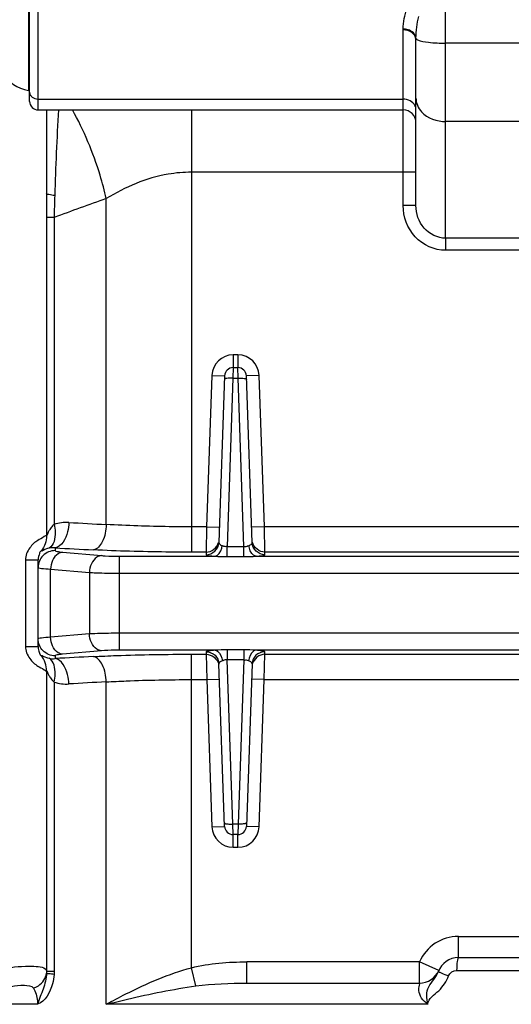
# Model space of a CAD drawing. Header units: millimetres. Extents: x 0 to 8493, y 0 to 6007.
# Tile 7 of 111: x 1901 to 2017, y 3252 to 3484. Entities that reach past the tile are written whole.
import ezdxf

# ---------------------------------------------------------------- set-up
doc = ezdxf.new("R2010")
doc.units = ezdxf.units.MM
doc.header["$LTSCALE"] = 467.107143
doc.layers.add('304103000034DXF_CONTINUOUS_LINE', color=7, linetype='CONTINUOUS')
doc.layers.add('501024000011DXF_CONTINUOUS_LINE', color=7, linetype='CONTINUOUS')

msp = doc.modelspace()

# ---------------------------------------------------------------- linework, layer by layer
at = {"layer": '304103000034DXF_CONTINUOUS_LINE', "color": 9, "linetype": 'Continuous'}
for p, q in [((2001.574, 3441.86), (2001.574, 3594.124)), ((1905.574, 3462.854), (1905.574, 3510.853)), ((1991.574, 3481.679), (1991.576, 3481.909)), ((1991.574, 3440.329), (1991.574, 3481.679)), ((1994.574, 3479.502), (1994.576, 3479.748)), ((2132.574, 3478.556), (2001.574, 3478.556)), ((1905.574, 3465.396), (1991.574, 3465.396)), ((1941.703, 3462.854), (1941.703, 3448.169)), ((2132.574, 3460.118), (2001.574, 3460.118)), ((1941.705, 3448.169), (1941.703, 3364.622)), ((1994.574, 3448.169), (1941.705, 3448.169)), ((1921.623, 3365.166), (1921.623, 3441.961)), ((1994.574, 3440.329), (1991.574, 3440.329)), ((2001.573, 3432.618), (2001.574, 3441.86)), ((1909.342, 3437.535), (1907.57, 3437.535)), ((1907.57, 3437.535), (1907.57, 3362.54)), ((1909.342, 3437.534), (1909.342, 3365.193)), ((2106.574, 3432.618), (2001.573, 3432.618)), ((2001.574, 3432.618), (2001.574, 3429.768)), ((2106.574, 3429.768), (2001.574, 3429.768)), ((1952.643, 3405.124), (1951.506, 3405.124)), ((1951.506, 3405.124), (1951.506, 3402.124)), ((1952.643, 3405.124), (1952.643, 3402.124)), ((1951.506, 3402.124), (1951.477, 3399.645)), ((1952.672, 3399.645), (1952.643, 3402.124)), ((1946.509, 3400.299), (1945.263, 3364.622)), ((1946.509, 3400.299), (1949.507, 3400.194)), ((1951.477, 3399.645), (1950.093, 3360.011)), ((1951.477, 3399.645), (1952.672, 3399.645)), ((1954.056, 3360.011), (1952.672, 3399.645)), ((1957.64, 3400.299), (1954.642, 3400.194)), ((1958.886, 3364.622), (1957.64, 3400.299)), ((1945.263, 3364.622), (1941.703, 3364.622)), ((1941.703, 3364.622), (1941.703, 3358.645)), ((1945.263, 3364.622), (1945.158, 3358.645)), ((1945.263, 3364.622), (1948.261, 3364.518)), ((1958.886, 3364.622), (1955.887, 3364.518)), ((2024.763, 3364.622), (1958.886, 3364.622)), ((1958.99, 3358.645), (1958.886, 3364.622)), ((1909.574, 3359.673), (1909.574, 3359.019)), ((1950.093, 3360.011), (1954.056, 3360.011)), ((1950.093, 3357.608), (1950.093, 3360.011)), ((1954.056, 3357.608), (1954.056, 3360.011)), ((1902.574, 3356.812), (1905.574, 3356.812)), ((1902.574, 3356.812), (1902.574, 3336.437)), ((1911.332, 3358.648), (1920.474, 3357.848)), ((1924.716, 3357.694), (1947.217, 3357.694)), ((1924.716, 3335.555), (1924.716, 3357.694)), ((1945.158, 3358.645), (1941.703, 3358.645)), ((1945.158, 3358.645), (1945.138, 3358.06)), ((1950.093, 3357.608), (1954.056, 3357.608)), ((1956.931, 3357.694), (2026.717, 3357.694)), ((2024.658, 3358.645), (1958.99, 3358.645)), ((1959.01, 3358.06), (1958.99, 3358.645)), ((1908.503, 3354.663), (1917.645, 3353.863)), ((1908.503, 3338.586), (1908.503, 3354.663)), ((1917.645, 3353.863), (1917.645, 3339.386)), ((1924.716, 3353.709), (2151.432, 3353.709)), ((1917.645, 3339.386), (1908.503, 3338.586)), ((2151.432, 3339.539), (1924.716, 3339.539)), ((1902.574, 3336.437), (1905.574, 3336.437)), ((1909.574, 3334.23), (1909.574, 3333.576)), ((1920.474, 3335.401), (1911.332, 3334.601)), ((1947.266, 3335.555), (1924.716, 3335.555)), ((1941.703, 3334.604), (1945.193, 3334.604)), ((1941.703, 3260.752), (1941.703, 3334.604)), ((1945.173, 3335.188), (1945.193, 3334.604)), ((1945.193, 3334.604), (1945.298, 3328.626)), ((1954.021, 3335.64), (1950.127, 3335.64)), ((1950.127, 3335.64), (1950.127, 3333.248)), ((1954.021, 3335.64), (1954.021, 3333.248)), ((2026.766, 3335.555), (1956.882, 3335.555)), ((1958.851, 3328.626), (1958.955, 3334.604)), ((1958.955, 3334.604), (1958.975, 3335.188)), ((1958.955, 3334.604), (2024.693, 3334.604)), ((1954.021, 3333.248), (1950.127, 3333.248)), ((1951.477, 3294.592), (1950.127, 3333.248)), ((1954.021, 3333.248), (1952.672, 3294.592)), ((1907.57, 3330.709), (1907.57, 3259.862)), ((1909.342, 3328.056), (1909.342, 3259.861)), ((1921.623, 3252.124), (1921.623, 3328.083)), ((1941.703, 3328.626), (1945.298, 3328.626)), ((1945.298, 3328.626), (1948.296, 3328.731)), ((1945.298, 3328.626), (1946.509, 3293.95)), ((1958.851, 3328.626), (1955.853, 3328.731)), ((1957.64, 3293.95), (1958.851, 3328.626)), ((1958.851, 3328.626), (2024.798, 3328.626)), ((1952.672, 3294.592), (1951.477, 3294.592)), ((1951.506, 3292.124), (1951.477, 3294.592)), ((1952.672, 3294.592), (1952.643, 3292.124)), ((1946.509, 3293.95), (1949.507, 3294.055)), ((1951.506, 3289.124), (1951.506, 3292.124)), ((1952.643, 3289.124), (1952.643, 3292.124)), ((1957.64, 3293.95), (1954.642, 3294.055)), ((1951.506, 3289.124), (1952.643, 3289.124)), ((2004.574, 3268.124), (2064.574, 3268.124)), ((2004.574, 3263.124), (2004.574, 3268.124)), ((1995.409, 3262.124), (1954.731, 3262.124)), ((1954.731, 3257.124), (1954.731, 3262.124)), ((1999.992, 3260.124), (1995.409, 3262.124)), ((1995.409, 3257.124), (1995.409, 3262.124)), ((1909.342, 3259.861), (1907.57, 3259.862)), ((1942.746, 3256.439), (1941.703, 3260.752)), ((2004.169, 3260.124), (2064.98, 3260.124)), ((1905.444, 3252.124), (1810.264, 3252.124)), ((1997.426, 3252.124), (1921.623, 3252.124))]:
    msp.add_line(p, q, dxfattribs=at)
at = {"layer": '304103000034DXF_CONTINUOUS_LINE', "color": 7, "linetype": 'Continuous'}
for p, q in [((1903.574, 3464.855), (1903.574, 3516.836)), ((1994.574, 3440.328), (1994.574, 3479.502)), ((1905.574, 3462.854), (1991.574, 3462.854)), ((1907.574, 3462.854), (1907.574, 3443.148)), ((1951.506, 3402.124), (1952.643, 3402.124)), ((1949.507, 3400.194), (1948.136, 3360.944)), ((1956.012, 3360.944), (1954.642, 3400.194)), ((1905.574, 3336.437), (1905.574, 3356.812)), ((1949.507, 3294.055), (1948.171, 3332.304)), ((1955.977, 3332.304), (1954.642, 3294.055)), ((1952.643, 3292.124), (1951.506, 3292.124)), ((2004.574, 3263.124), (2064.574, 3263.124)), ((1954.731, 3257.124), (1995.409, 3257.124))]:
    msp.add_line(p, q, dxfattribs=at)
at = {"layer": '304103000034DXF_CONTINUOUS_LINE', "color": 9, "linetype": 'Continuous'}
for points in [[(1907.57, 3259.862), (1907.567, 3259.647), (1907.557, 3259.43)], [(1909.342, 3259.861), (1909.336, 3259.51), (1909.318, 3259.164)]]:
    msp.add_lwpolyline(points, dxfattribs=at)
at = {"layer": '304103000034DXF_CONTINUOUS_LINE', "color": 7, "linetype": 'Continuous'}
for centre, radius, start, end in [((1905.574, 3464.854), 2, 179.99936, 270), ((1991.574, 3459.854), 3, 0.00169, 90), ((1951.506, 3400.124), 2, 90.00001, 178.00015), ((1952.643, 3400.124), 2, 2, 90), ((1951.506, 3294.124), 2, 182.00003, 270), ((1952.643, 3294.124), 2, 270, 358), ((2004.574, 3258.124), 5, 90, 159.66496), ((1995.409, 3262.124), 5, 270, 336.42182)]:
    msp.add_arc(centre, radius, start, end, dxfattribs=at)
at = {"layer": '304103000034DXF_CONTINUOUS_LINE', "color": 9, "linetype": 'Continuous'}
for centre, radius, start, end in [((2680.914, 3418.956), 771.792, 176.739018, 178.238551), ((2626.454, 3420.005), 717.326, 178.188544, 178.599742), ((1951.506, 3400.124), 5, 90, 178), ((1952.643, 3400.124), 5, 2, 90), ((2002.899, 4925.236), 1562.185, 266.694384, 267.017701), ((2002.052, 5003.507), 1646.434, 266.780081, 267.095015), ((1949.558, 3362.265), 2.155, 248.95885, 253.53411), ((2002.05, 1689.783), 1646.392, 92.904976, 93.219938), ((2002.894, 1768.104), 1562.094, 92.982288, 93.305625), ((1951.506, 3294.124), 5, 182, 270), ((1952.643, 3294.124), 5, 270, 358), ((2004.574, 3258.124), 10, 90, 156.42182)]:
    msp.add_arc(centre, radius, start, end, dxfattribs=at)
for points in [[(1991.576, 3481.909), (1991.605, 3483.551), (1991.943, 3485.205), (1992.508, 3486.747)], [(1994.576, 3479.748), (1994.596, 3481.474), (1994.822, 3483.209), (1995.228, 3484.887)], [(1904.16, 3465.883), (1904.543, 3465.564), (1905.076, 3465.396), (1905.574, 3465.396)], [(1994.346, 3463.858), (1993.875, 3464.804), (1992.631, 3465.396), (1991.574, 3465.396)], [(1994.574, 3462.905), (1994.574, 3463.231), (1994.492, 3463.566), (1994.346, 3463.858)], [(1994.574, 3465.636), (1994.574, 3465.056), (1994.696, 3464.466), (1994.917, 3463.93)], [(1907.574, 3443.148), (1907.574, 3441.277), (1907.57, 3439.406), (1907.57, 3437.535)], [(1921.623, 3441.961), (1917.529, 3440.486), (1913.438, 3439.002), (1909.342, 3437.534)], [(1912.821, 3365.65), (1911.653, 3365.717), (1910.451, 3365.563), (1909.342, 3365.193)], [(1907.57, 3362.54), (1907.568, 3361.28), (1907.129, 3359.963), (1906.374, 3358.955)], [(1909.574, 3359.673), (1909.102, 3359.739), (1908.609, 3359.722), (1908.146, 3359.61)], [(1945.158, 3358.645), (1946.403, 3358.645), (1947.801, 3359.754), (1948.082, 3360.966)], [(1948.136, 3360.944), (1948.125, 3360.628), (1948.49, 3360.367), (1948.784, 3360.254)], [(1954.056, 3360.011), (1954.4, 3359.993), (1954.781, 3360.005), (1955.074, 3360.187)], [(1958.99, 3358.645), (1957.746, 3358.645), (1956.348, 3359.754), (1956.067, 3360.966)], [(1947.217, 3357.694), (1948.176, 3357.659), (1949.134, 3357.608), (1950.093, 3357.608)], [(1954.056, 3357.608), (1955.015, 3357.607), (1955.973, 3357.659), (1956.931, 3357.694)], [(1907.57, 3330.709), (1907.568, 3331.969), (1907.129, 3333.286), (1906.374, 3334.294)], [(1908.146, 3333.639), (1908.609, 3333.527), (1909.102, 3333.51), (1909.574, 3333.576)], [(1945.193, 3334.604), (1946.438, 3334.604), (1947.836, 3333.494), (1948.117, 3332.281)], [(1950.127, 3335.64), (1949.173, 3335.64), (1948.219, 3335.589), (1947.266, 3335.555)], [(1956.882, 3335.555), (1955.929, 3335.589), (1954.976, 3335.64), (1954.021, 3335.64)], [(1958.955, 3334.604), (1957.711, 3334.604), (1956.312, 3333.494), (1956.032, 3332.281)], [(1950.127, 3333.248), (1949.81, 3333.264), (1949.418, 3333.298), (1949.19, 3333.078)], [(1955.161, 3333.06), (1954.841, 3333.156), (1954.464, 3333.29), (1954.162, 3333.146)], [(1909.342, 3328.056), (1910.452, 3327.686), (1911.653, 3327.531), (1912.821, 3327.599)], [(1950.481, 3294.605), (1950.812, 3294.583), (1951.145, 3294.581), (1951.477, 3294.592)], [(1953.667, 3294.605), (1953.336, 3294.583), (1953.003, 3294.581), (1952.672, 3294.592)], [(1941.703, 3260.752), (1945.946, 3261.784), (1950.364, 3262.124), (1954.731, 3262.124)], [(2002.268, 3258.819), (2002.538, 3259.539), (2003.4, 3260.125), (2004.169, 3260.124)], [(1942.746, 3256.438), (1946.712, 3256.969), (1950.729, 3257.124), (1954.731, 3257.124)]]:
    msp.add_open_spline(points, degree=3, dxfattribs=at)
for points, knots in [([(1994.574, 3479.502), (1994.574, 3480.093), (1993.7, 3481.379), (1992.313, 3481.679), (1991.574, 3481.679)], [0, 0, 0, 0, 0.4444565, 1, 1, 1, 1]), ([(1994.576, 3479.748), (1994.555, 3480.656), (1993.218, 3481.766), (1991.959, 3481.906), (1991.576, 3481.909)], [0, 0, 0, 0, 0.7033589, 1, 1, 1, 1]), ([(1994.576, 3479.748), (1994.584, 3479.676), (1994.698, 3479.516), (1994.855, 3479.427), (1994.952, 3479.378)], [0, 0, 0, 0, 0.3968989, 1, 1, 1, 1]), ([(1994.952, 3479.378), (1995.732, 3478.983), (1998.012, 3478.7), (2000.216, 3478.556), (2001.574, 3478.556)], [0, 0, 0, 0, 0.391444, 1, 1, 1, 1]), ([(1903.574, 3467.057), (1903.574, 3466.949), (1903.601, 3466.729), (1903.677, 3466.521), (1903.726, 3466.421)], [0, 0, 0, 0, 0.4949449, 1, 1, 1, 1]), ([(1903.726, 3466.421), (1903.777, 3466.32), (1903.905, 3466.123), (1904.069, 3465.958), (1904.16, 3465.883)], [0, 0, 0, 0, 0.4913835, 1, 1, 1, 1]), ([(1994.917, 3463.93), (1995.149, 3463.366), (1996.636, 3461.111), (1999.54, 3460.118), (2001.574, 3460.118)], [0, 0, 0, 0, 0.2308408, 1, 1, 1, 1]), ([(1921.623, 3441.961), (1921.2, 3443.811), (1919.275, 3451.032), (1916.384, 3458.01), (1913.651, 3462.869)], [0, 0, 0, 0, 0.254041, 1, 1, 1, 1]), ([(1941.705, 3448.169), (1939.865, 3448.169), (1932.794, 3447.561), (1926.079, 3444.687), (1921.623, 3441.961)], [0, 0, 0, 0, 0.2604002, 1, 1, 1, 1]), ([(1909.487, 3442.68), (1909.016, 3442.719), (1908.522, 3442.819), (1907.574, 3442.955), (1907.574, 3443.148)], [0, 0, 0, 0, 0.7105475, 1, 1, 1, 1]), ([(2001.574, 3429.768), (1998.958, 3429.767), (1993.521, 3432.211), (1991.574, 3437.698), (1991.574, 3440.329)], [0, 0, 0, 0, 0.4986387, 1, 1, 1, 1]), ([(2001.573, 3432.618), (1999.699, 3432.618), (1995.832, 3434.515), (1994.574, 3438.446), (1994.574, 3440.328)], [0, 0, 0, 0, 0.4988194, 1, 1, 1, 1]), ([(1949.75, 3399.531), (1949.681, 3399.513), (1949.582, 3399.487), (1949.479, 3399.405), (1949.478, 3399.368)], [0, 0, 0, 0, 0.6568863, 1, 1, 1, 1]), ([(1951.477, 3399.645), (1951.306, 3399.651), (1950.729, 3399.654), (1950.143, 3399.636), (1949.75, 3399.531)], [0, 0, 0, 0, 0.2963349, 1, 1, 1, 1]), ([(1952.672, 3399.645), (1952.843, 3399.651), (1953.419, 3399.654), (1954.006, 3399.636), (1954.399, 3399.531)], [0, 0, 0, 0, 0.2963347, 1, 1, 1, 1]), ([(1954.399, 3399.531), (1954.468, 3399.513), (1954.567, 3399.487), (1954.669, 3399.405), (1954.67, 3399.368)], [0, 0, 0, 0, 0.6568858, 1, 1, 1, 1]), ([(1909.342, 3365.192), (1909.078, 3364.978), (1908.639, 3364.512), (1908.115, 3363.586), (1907.872, 3363.258), (1907.6, 3362.412), (1907.57, 3362.54)], [0, 0, 0, 0, 0.3170138, 0.6158806, 0.8775742, 1, 1, 1, 1]), ([(1909.342, 3365.193), (1909.478, 3364.586), (1909.755, 3362.733), (1909.32, 3360.241), (1908.146, 3359.61)], [0, 0, 0, 0, 0.3182206, 1, 1, 1, 1]), ([(1912.821, 3365.65), (1912.792, 3364.912), (1912.515, 3362.71), (1911.156, 3359.886), (1909.574, 3359.673)], [0, 0, 0, 0, 0.316085, 1, 1, 1, 1]), ([(1921.623, 3365.166), (1921.57, 3363.772), (1921.208, 3361.513), (1919.534, 3359.327), (1918.611, 3359.189)], [0, 0, 0, 0, 0.5993398, 1, 1, 1, 1]), ([(1941.703, 3364.622), (1939.955, 3364.622), (1933.259, 3364.667), (1926.562, 3364.878), (1921.623, 3365.166)], [0, 0, 0, 0, 0.261117, 1, 1, 1, 1]), ([(1907.57, 3362.54), (1907.397, 3362.661), (1906.596, 3361.964), (1905.264, 3361.441), (1903.371, 3359.654), (1902.574, 3357.83), (1902.574, 3356.812)], [0, 0, 0, 0, 0.0795233, 0.2943906, 0.6170447, 1, 1, 1, 1]), ([(1908.146, 3359.61), (1907.669, 3359.495), (1907.325, 3359.436), (1906.395, 3358.816), (1906.374, 3358.955)], [0, 0, 0, 0, 0.7780039, 1, 1, 1, 1]), ([(1941.703, 3358.645), (1939.693, 3358.645), (1931.993, 3358.69), (1924.293, 3358.901), (1918.611, 3359.189)], [0, 0, 0, 0, 0.2611168, 1, 1, 1, 1]), ([(1945.138, 3358.06), (1945.887, 3358.06), (1947.443, 3358.665), (1948.11, 3360.197), (1948.136, 3360.944)], [0, 0, 0, 0, 0.5006628, 1, 1, 1, 1]), ([(1947.217, 3357.694), (1947.425, 3357.719), (1948.431, 3358.178), (1948.831, 3359.359), (1948.947, 3360.199)], [0, 0, 0, 0, 0.1982408, 1, 1, 1, 1]), ([(1948.947, 3360.199), (1949.011, 3360.18), (1949.141, 3360.134), (1949.271, 3360.09), (1949.34, 3360.071)], [0, 0, 0, 0, 0.481905, 1, 1, 1, 1]), ([(1949.34, 3360.071), (1949.445, 3360.042), (1949.671, 3359.999), (1949.903, 3360.04), (1950.014, 3360.083)], [0, 0, 0, 0, 0.4771966, 1, 1, 1, 1]), ([(1955.201, 3360.199), (1955.326, 3360.236), (1955.672, 3360.357), (1956.021, 3360.694), (1956.012, 3360.944)], [0, 0, 0, 0, 0.3426689, 1, 1, 1, 1]), ([(1956.931, 3357.694), (1956.723, 3357.719), (1955.717, 3358.178), (1955.318, 3359.359), (1955.201, 3360.199)], [0, 0, 0, 0, 0.1982406, 1, 1, 1, 1]), ([(1959.01, 3358.06), (1958.262, 3358.06), (1956.705, 3358.665), (1956.038, 3360.197), (1956.012, 3360.944)], [0, 0, 0, 0, 0.5006628, 1, 1, 1, 1]), ([(1909.574, 3359.019), (1908.554, 3359.019), (1906.431, 3358.172), (1905.574, 3356.051), (1905.574, 3355.034)], [0, 0, 0, 0, 0.5006738, 1, 1, 1, 1]), ([(1906.374, 3358.955), (1906.369, 3358.981), (1905.985, 3358.798), (1905.88, 3358.123), (1905.574, 3357.34), (1905.574, 3356.812)], [0, 0, 0, 0, 0.0336344, 0.3305834, 1, 1, 1, 1]), ([(1911.332, 3358.648), (1910.964, 3358.616), (1909.295, 3357.972), (1908.562, 3356.005), (1908.503, 3354.663)], [0, 0, 0, 0, 0.2156128, 1, 1, 1, 1]), ([(1909.574, 3359.019), (1909.574, 3358.853), (1910.467, 3358.798), (1910.896, 3358.686), (1911.332, 3358.648)], [0, 0, 0, 0, 0.2753006, 1, 1, 1, 1]), ([(1920.474, 3357.848), (1920.106, 3357.816), (1918.437, 3357.173), (1917.704, 3355.205), (1917.645, 3353.863)], [0, 0, 0, 0, 0.2156127, 1, 1, 1, 1]), ([(1920.474, 3357.848), (1920.776, 3357.821), (1922.188, 3357.724), (1923.604, 3357.694), (1924.716, 3357.694)], [0, 0, 0, 0, 0.2144328, 1, 1, 1, 1]), ([(1945.138, 3358.06), (1945.131, 3357.868), (1946.218, 3357.862), (1946.701, 3357.727), (1947.217, 3357.694)], [0, 0, 0, 0, 0.2703088, 1, 1, 1, 1]), ([(1956.931, 3357.694), (1957.446, 3357.727), (1957.929, 3357.862), (1959.017, 3357.868), (1959.01, 3358.06)], [0, 0, 0, 0, 0.728775, 1, 1, 1, 1]), ([(1905.574, 3355.034), (1905.574, 3354.961), (1905.946, 3354.906), (1906.764, 3354.738), (1907.779, 3354.701), (1908.503, 3354.663)], [0, 0, 0, 0, 0.0733223, 0.2676619, 1, 1, 1, 1]), ([(1917.645, 3353.863), (1918.15, 3353.837), (1920.506, 3353.739), (1922.864, 3353.709), (1924.716, 3353.709)], [0, 0, 0, 0, 0.2143202, 1, 1, 1, 1]), ([(1908.503, 3338.586), (1907.779, 3338.548), (1906.764, 3338.511), (1905.946, 3338.343), (1905.574, 3338.287), (1905.574, 3338.215)], [0, 0, 0, 0, 0.7323381, 0.9266777, 1, 1, 1, 1]), ([(1909.574, 3334.23), (1908.554, 3334.23), (1906.431, 3335.076), (1905.574, 3337.198), (1905.574, 3338.215)], [0, 0, 0, 0, 0.500674, 1, 1, 1, 1]), ([(1911.332, 3334.601), (1910.964, 3334.633), (1909.295, 3335.276), (1908.562, 3337.244), (1908.503, 3338.586)], [0, 0, 0, 0, 0.2156126, 1, 1, 1, 1]), ([(1924.716, 3339.539), (1924.066, 3339.539), (1921.708, 3339.526), (1919.35, 3339.475), (1917.645, 3339.386)], [0, 0, 0, 0, 0.2758056, 1, 1, 1, 1]), ([(1920.474, 3335.401), (1920.106, 3335.433), (1918.437, 3336.076), (1917.704, 3338.044), (1917.645, 3339.386)], [0, 0, 0, 0, 0.2156128, 1, 1, 1, 1]), ([(1902.574, 3336.437), (1902.574, 3335.419), (1903.371, 3333.594), (1905.265, 3331.807), (1906.596, 3331.285), (1907.397, 3330.587), (1907.57, 3330.709)], [0, 0, 0, 0, 0.3830156, 0.7056592, 0.9204944, 1, 1, 1, 1]), ([(1905.574, 3336.437), (1905.574, 3336.067), (1905.555, 3335.591), (1906.31, 3333.89), (1906.374, 3334.294)], [0, 0, 0, 0, 0.4750974, 1, 1, 1, 1]), ([(1906.374, 3334.294), (1906.395, 3334.433), (1907.325, 3333.813), (1907.669, 3333.753), (1908.146, 3333.639)], [0, 0, 0, 0, 0.2220393, 1, 1, 1, 1]), ([(1909.342, 3328.056), (1909.479, 3328.663), (1909.756, 3330.516), (1909.32, 3333.008), (1908.146, 3333.639)], [0, 0, 0, 0, 0.3182318, 1, 1, 1, 1]), ([(1911.332, 3334.601), (1910.896, 3334.563), (1910.467, 3334.451), (1909.574, 3334.396), (1909.574, 3334.23)], [0, 0, 0, 0, 0.7246994, 1, 1, 1, 1]), ([(1912.821, 3327.599), (1912.792, 3328.336), (1912.515, 3330.539), (1911.156, 3333.363), (1909.574, 3333.576)], [0, 0, 0, 0, 0.3160846, 1, 1, 1, 1]), ([(1918.611, 3334.06), (1920.414, 3334.151), (1928.108, 3334.481), (1935.809, 3334.603), (1941.703, 3334.604)], [0, 0, 0, 0, 0.2345053, 1, 1, 1, 1]), ([(1921.623, 3328.083), (1921.57, 3329.477), (1921.208, 3331.735), (1919.534, 3333.922), (1918.611, 3334.06)], [0, 0, 0, 0, 0.5993411, 1, 1, 1, 1]), ([(1924.716, 3335.555), (1924.326, 3335.555), (1922.911, 3335.542), (1921.495, 3335.49), (1920.474, 3335.401)], [0, 0, 0, 0, 0.2757791, 1, 1, 1, 1]), ([(1947.266, 3335.555), (1946.747, 3335.522), (1946.261, 3335.386), (1945.166, 3335.381), (1945.173, 3335.188)], [0, 0, 0, 0, 0.7290939, 1, 1, 1, 1]), ([(1945.173, 3335.188), (1945.922, 3335.188), (1947.478, 3334.583), (1948.145, 3333.05), (1948.171, 3332.304)], [0, 0, 0, 0, 0.5006628, 1, 1, 1, 1]), ([(1947.266, 3335.555), (1947.473, 3335.53), (1948.473, 3335.072), (1948.87, 3333.896), (1948.987, 3333.06)], [0, 0, 0, 0, 0.1978919, 1, 1, 1, 1]), ([(1956.882, 3335.555), (1956.676, 3335.53), (1955.675, 3335.072), (1955.279, 3333.896), (1955.161, 3333.06)], [0, 0, 0, 0, 0.197892, 1, 1, 1, 1]), ([(1958.975, 3335.188), (1958.227, 3335.188), (1956.67, 3334.583), (1956.003, 3333.05), (1955.977, 3332.304)], [0, 0, 0, 0, 0.5006629, 1, 1, 1, 1]), ([(1958.975, 3335.188), (1958.982, 3335.381), (1957.887, 3335.386), (1957.401, 3335.522), (1956.882, 3335.555)], [0, 0, 0, 0, 0.2709207, 1, 1, 1, 1]), ([(1948.987, 3333.06), (1948.861, 3333.023), (1948.511, 3332.899), (1948.162, 3332.556), (1948.171, 3332.304)], [0, 0, 0, 0, 0.3418293, 1, 1, 1, 1]), ([(1955.977, 3332.304), (1955.986, 3332.556), (1955.636, 3332.898), (1955.287, 3333.023), (1955.161, 3333.06)], [0, 0, 0, 0, 0.6582863, 1, 1, 1, 1]), ([(1907.57, 3330.709), (1907.6, 3330.837), (1907.872, 3329.991), (1908.116, 3329.664), (1908.638, 3328.736), (1909.079, 3328.27), (1909.342, 3328.056)], [0, 0, 0, 0, 0.1221457, 0.3836598, 0.6833837, 1, 1, 1, 1]), ([(1921.623, 3328.083), (1923.191, 3328.174), (1929.879, 3328.503), (1936.577, 3328.626), (1941.703, 3328.626)], [0, 0, 0, 0, 0.2345175, 1, 1, 1, 1]), ([(1949.478, 3294.877), (1949.479, 3294.839), (1949.804, 3294.586), (1950.165, 3294.627), (1950.481, 3294.605)], [0, 0, 0, 0, 0.107013, 1, 1, 1, 1]), ([(1954.67, 3294.877), (1954.669, 3294.839), (1954.344, 3294.586), (1953.983, 3294.627), (1953.667, 3294.605)], [0, 0, 0, 0, 0.107013, 1, 1, 1, 1]), ([(2004.574, 3263.124), (2004.482, 3263.124), (2004.365, 3262.715), (2004.205, 3261.841), (2004.169, 3260.833), (2004.169, 3260.124)], [0, 0, 0, 0, 0.0900972, 0.3066249, 1, 1, 1, 1]), ([(1897.574, 3260.534), (1899.871, 3260.986), (1902.507, 3261.26), (1907.477, 3260.936), (1907.57, 3259.862)], [0, 0, 0, 0, 0.6847168, 1, 1, 1, 1]), ([(1904.454, 3255.945), (1904.871, 3256.084), (1906.329, 3256.745), (1907.444, 3258.274), (1907.558, 3259.432)], [0, 0, 0, 0, 0.2742549, 1, 1, 1, 1]), ([(1907.558, 3259.432), (1907.489, 3258.172), (1906.901, 3255.655), (1905.771, 3253.362), (1905.444, 3252.124)], [0, 0, 0, 0, 0.4965489, 1, 1, 1, 1]), ([(1909.318, 3259.164), (1908.899, 3259.206), (1908.369, 3259.352), (1907.671, 3259.3), (1907.558, 3259.431)], [0, 0, 0, 0, 0.708825, 1, 1, 1, 1]), ([(1921.623, 3252.124), (1923.144, 3252.961), (1929.588, 3256.362), (1936.342, 3259.294), (1941.703, 3260.752)], [0, 0, 0, 0, 0.2380253, 1, 1, 1, 1]), ([(1997.397, 3252.126), (1997.045, 3253.462), (1996.93, 3255.857), (1998.918, 3257.93), (1999.633, 3259.181), (1999.886, 3259.862)], [0, 0, 0, 0, 0.4921252, 0.7411414, 1, 1, 1, 1]), ([(1999.886, 3259.861), (1999.875, 3259.832), (2000.034, 3259.767), (2000.101, 3259.716), (2000.177, 3259.679)], [0, 0, 0, 0, 0.2687257, 1, 1, 1, 1]), ([(2000.177, 3259.679), (2000.299, 3259.62), (2000.986, 3259.312), (2001.689, 3259.038), (2002.268, 3258.819)], [0, 0, 0, 0, 0.1787789, 1, 1, 1, 1]), ([(1909.318, 3259.164), (1909.266, 3258.429), (1908.84, 3255.789), (1907.316, 3252.823), (1905.444, 3252.124)], [0, 0, 0, 0, 0.2694045, 1, 1, 1, 1]), ([(1997.402, 3252.124), (1996.819, 3252.524), (1995.786, 3253.379), (1995.15, 3255.295), (1995.278, 3256.167), (1995.561, 3257.125), (1995.409, 3257.124)], [0, 0, 0, 0, 0.367771, 0.6915234, 0.920994, 1, 1, 1, 1]), ([(1997.394, 3252.124), (1997.501, 3253.486), (2000.283, 3255.221), (2001.777, 3257.512), (2002.268, 3258.819)], [0, 0, 0, 0, 0.4945577, 1, 1, 1, 1]), ([(1899.218, 3256.329), (1900.234, 3256.575), (1901.88, 3256.649), (1904.043, 3256.558), (1904.454, 3255.945)], [0, 0, 0, 0, 0.58597, 1, 1, 1, 1]), ([(1904.454, 3255.945), (1904.593, 3255.739), (1905.226, 3254.569), (1905.444, 3253.202), (1905.444, 3252.124)], [0, 0, 0, 0, 0.1870777, 1, 1, 1, 1]), ([(1921.623, 3252.124), (1923.286, 3252.54), (1930.268, 3254.241), (1937.321, 3255.714), (1942.746, 3256.438)], [0, 0, 0, 0, 0.2384649, 1, 1, 1, 1])]:
    msp.add_open_spline(points, degree=3, knots=knots, dxfattribs=at)
at = {"layer": '501024000011DXF_CONTINUOUS_LINE', "color": 9, "linetype": 'Continuous'}
msp.add_line((1903.336, 3486.681), (1903.336, 3467.397), dxfattribs=at)
at = {"layer": '501024000011DXF_CONTINUOUS_LINE', "color": 7, "linetype": 'Continuous'}
for centre, radius, start, end in [((1905.254, 3477.212), 10, 214.11077, 258.94269), ((1903.374, 3467.594), 0.2, 258.94269, 360)]:
    msp.add_arc(centre, radius, start, end, dxfattribs=at)

doc.saveas('drawing.dxf')
